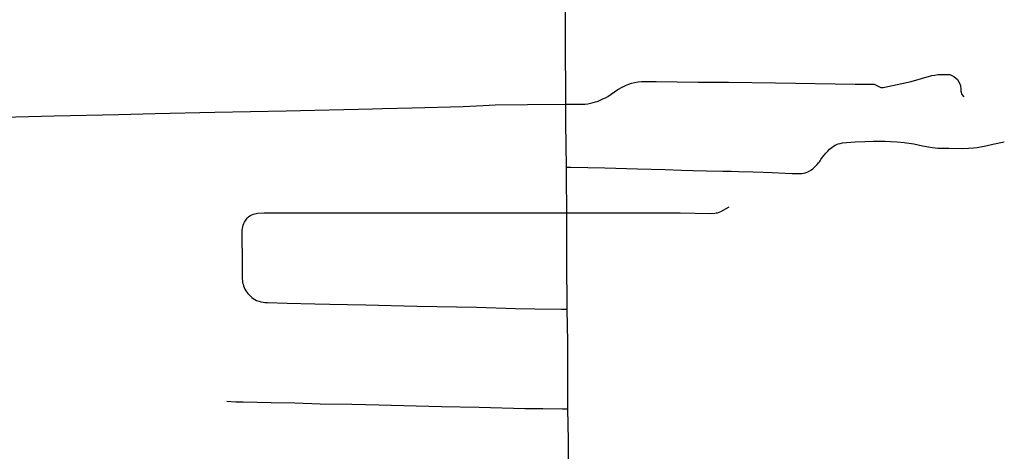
# Model space of a CAD drawing. Header units: feet. Extents: x -18 to 2245837, y -21 to 596159.
# Tile 31 of 34: x 2245824.16 to 2245835.09, y 596110.54 to 596115.33. Entities that reach past the tile are written whole.
import ezdxf

# ---------------------------------------------------------------- set-up
doc = ezdxf.new("R2010")
doc.units = ezdxf.units.FT
doc.header["$MEASUREMENT"] = 0
doc.layers.add('Centerlines', color=7, linetype='Continuous')

msp = doc.modelspace()

# ---------------------------------------------------------------- linework, layer by layer
at = {"layer": 'Centerlines'}
for points in [[(2245830.224, 596114.394), (2245830.222, 596114.594), (2245830.221, 596114.937), (2245830.22, 596115.314), (2245830.219, 596115.554), (2245830.219, 596115.823)], [(2245830.224, 596114.394), (2245830.294, 596114.394), (2245830.434, 596114.396), (2245830.467, 596114.399), (2245830.497, 596114.404), (2245830.526, 596114.411), (2245830.555, 596114.419), (2245830.584, 596114.429), (2245830.635, 596114.452), (2245830.664, 596114.466), (2245830.689, 596114.481), (2245830.803, 596114.558), (2245830.848, 596114.584), (2245830.885, 596114.602), (2245830.922, 596114.617), (2245830.952, 596114.626), (2245830.988, 596114.634), (2245831.026, 596114.641), (2245831.064, 596114.645), (2245831.099, 596114.646), (2245831.226, 596114.645), (2245831.695, 596114.64), (2245832.032, 596114.637), (2245832.551, 596114.63), (2245833.437, 596114.618), (2245833.647, 596114.616)], [(2245833.647, 596114.616), (2245833.722, 596114.578), (2245833.748, 596114.578), (2245834.061, 596114.646), (2245834.288, 596114.711), (2245834.323, 596114.718), (2245834.356, 596114.724), (2245834.424, 596114.724), (2245834.489, 596114.722), (2245834.535, 596114.703), (2245834.575, 596114.669), (2245834.609, 596114.606), (2245834.613, 596114.554), (2245834.611, 596114.539), (2245834.623, 596114.501), (2245834.643, 596114.474)], [(2245823.827, 596114.248), (2245824.542, 596114.263), (2245825.253, 596114.28), (2245825.662, 596114.29), (2245826.324, 596114.306), (2245827.118, 596114.321), (2245828.078, 596114.344), (2245828.188, 596114.346), (2245828.515, 596114.353), (2245829.082, 596114.368), (2245829.307, 596114.379), (2245829.437, 596114.385), (2245829.797, 596114.391), (2245830.224, 596114.394)], [(2245830.23, 596113.695), (2245830.228, 596113.938), (2245830.225, 596114.188), (2245830.224, 596114.394)], [(2245830.23, 596113.695), (2245830.279, 596113.694), (2245830.658, 596113.687), (2245831.019, 596113.678), (2245831.328, 596113.669), (2245831.508, 596113.663), (2245831.637, 596113.658), (2245831.787, 596113.654), (2245831.97, 596113.65), (2245832.059, 596113.649), (2245832.141, 596113.646), (2245832.305, 596113.642), (2245832.414, 596113.638), (2245832.517, 596113.634), (2245832.661, 596113.627), (2245832.738, 596113.625), (2245832.811, 596113.623), (2245832.846, 596113.626), (2245832.865, 596113.627), (2245832.882, 596113.632), (2245832.894, 596113.636), (2245832.91, 596113.643), (2245832.951, 596113.666), (2245832.966, 596113.676), (2245832.979, 596113.688), (2245833, 596113.708), (2245833.015, 596113.724), (2245833.031, 596113.744), (2245833.04, 596113.755), (2245833.048, 596113.766), (2245833.057, 596113.779), (2245833.075, 596113.805), (2245833.093, 596113.829), (2245833.113, 596113.852), (2245833.133, 596113.874), (2245833.154, 596113.894), (2245833.177, 596113.914), (2245833.198, 596113.929), (2245833.215, 596113.938), (2245833.23, 596113.946), (2245833.25, 596113.953), (2245833.271, 596113.959), (2245833.295, 596113.965), (2245833.34, 596113.97), (2245833.389, 596113.974), (2245833.437, 596113.976), (2245833.544, 596113.98), (2245833.638, 596113.984), (2245833.771, 596113.983), (2245833.831, 596113.981), (2245833.904, 596113.976), (2245833.981, 596113.969), (2245834.088, 596113.953), (2245834.186, 596113.933), (2245834.298, 596113.912), (2245834.327, 596113.908), (2245834.356, 596113.906), (2245834.403, 596113.905), (2245834.479, 596113.904), (2245834.632, 596113.903), (2245834.697, 596113.905), (2245834.752, 596113.909), (2245834.791, 596113.913), (2245834.828, 596113.92), (2245834.888, 596113.932), (2245834.966, 596113.95), (2245835.094, 596113.976)], [(2245830.233, 596113.186), (2245830.233, 596113.284), (2245830.231, 596113.497), (2245830.23, 596113.695)], [(2245830.233, 596113.186), (2245831.148, 596113.188), (2245831.494, 596113.186), (2245831.83, 596113.182), (2245831.878, 596113.184), (2245831.895, 596113.186), (2245831.907, 596113.189), (2245831.927, 596113.194), (2245831.945, 596113.201), (2245832.039, 596113.254)], [(2245826.63, 596112.796), (2245826.628, 596112.972), (2245826.63, 596112.994), (2245826.632, 596113.014), (2245826.635, 596113.033), (2245826.64, 596113.051), (2245826.648, 596113.071), (2245826.654, 596113.085), (2245826.66, 596113.097), (2245826.668, 596113.108), (2245826.683, 596113.128), (2245826.699, 596113.143), (2245826.715, 596113.154), (2245826.737, 596113.167), (2245826.753, 596113.174), (2245826.768, 596113.178), (2245826.783, 596113.181), (2245826.799, 596113.183), (2245826.872, 596113.186), (2245827.104, 596113.187), (2245828.135, 596113.188), (2245829.681, 596113.187), (2245829.872, 596113.186), (2245830.233, 596113.186)], [(2245830.238, 596112.118), (2245830.238, 596112.154), (2245830.235, 596112.625), (2245830.234, 596113.07), (2245830.233, 596113.186)], [(2245826.63, 596112.796), (2245826.63, 596112.623), (2245826.628, 596112.478), (2245826.629, 596112.454), (2245826.631, 596112.431), (2245826.633, 596112.412), (2245826.638, 596112.394), (2245826.643, 596112.378), (2245826.65, 596112.36), (2245826.658, 596112.34), (2245826.669, 596112.32), (2245826.679, 596112.307), (2245826.691, 596112.292), (2245826.709, 596112.274), (2245826.72, 596112.261), (2245826.735, 596112.248), (2245826.75, 596112.236), (2245826.77, 596112.225), (2245826.789, 596112.216), (2245826.817, 596112.206), (2245826.836, 596112.2), (2245826.86, 596112.195), (2245826.881, 596112.192), (2245826.91, 596112.191), (2245827.127, 596112.186), (2245827.436, 596112.179), (2245827.602, 596112.175), (2245827.799, 596112.17), (2245828.003, 596112.165), (2245828.567, 596112.151), (2245829.231, 596112.14), (2245829.664, 596112.127), (2245829.88, 596112.122), (2245830.177, 596112.119), (2245830.238, 596112.118)], [(2245830.246, 596111.012), (2245830.245, 596111.056), (2245830.244, 596111.756), (2245830.238, 596112.118)], [(2245826.459, 596111.095), (2245826.559, 596111.091), (2245826.639, 596111.088), (2245826.95, 596111.082), (2245827.214, 596111.077), (2245827.494, 596111.069), (2245827.848, 596111.062), (2245828.151, 596111.055), (2245828.563, 596111.045), (2245828.843, 596111.039), (2245829.261, 596111.029), (2245829.77, 596111.017), (2245829.967, 596111.016), (2245830.186, 596111.013), (2245830.246, 596111.012)], [(2245830.254, 596110.373), (2245830.252, 596110.662), (2245830.246, 596111.012)]]:
    msp.add_lwpolyline(points, dxfattribs=at)

doc.saveas('drawing.dxf')
